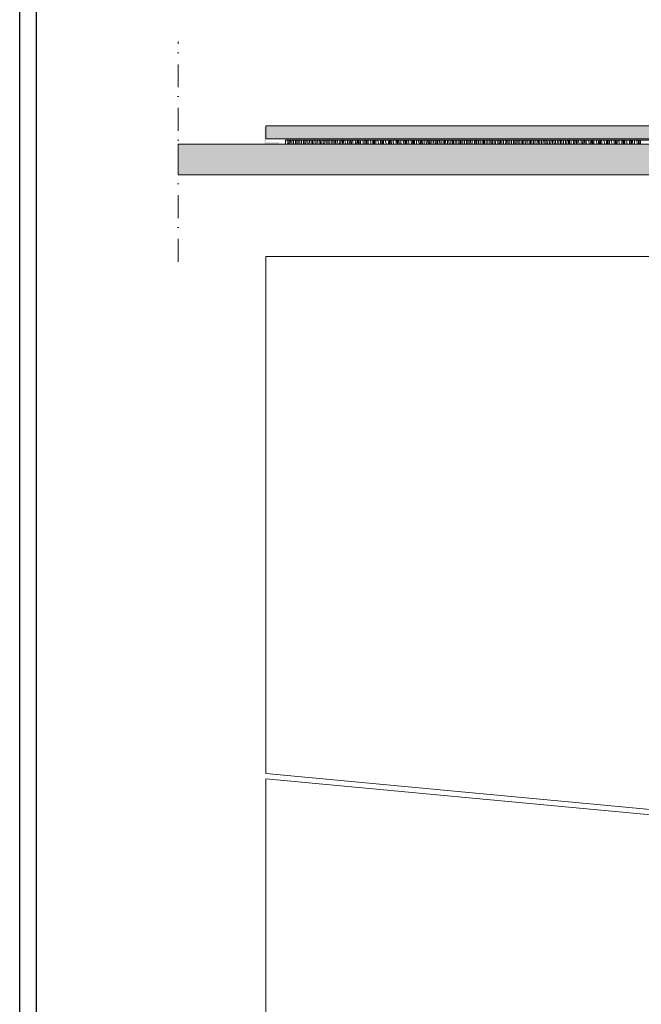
# Model space of a CAD drawing. Header units: millimetres. Extents: x -5600 to 56024, y 506 to 54141.
# Tile 6 of 48: x 689 to 10235, y 15632 to 30758. Entities that reach past the tile are written whole.
import ezdxf

# ---------------------------------------------------------------- set-up
doc = ezdxf.new("R2010")
doc.units = ezdxf.units.MM
doc.linetypes.add('Dot & Dashed', pattern=[670.277762, 352.777767, -176.388884, 0, -141.111112])
for name, color, linetype, lineweight in [('02', 251, 'Continuous', 15), ('2D Drafting - General2', 251, 'Continuous', 15), ('2D Drafting - General5', 161, 'Continuous', 25), ('2D Drafting - General81', 251, 'Continuous', 20)]:
    doc.layers.add(name, color=color, linetype=linetype, lineweight=lineweight)

# ---------------------------------------------------------------- blocks, each defined once
blk = doc.blocks.new('*X34')
at = {"layer": '2D Drafting - General81', "linetype": 'Continuous'}
for p, q in [((-90451, -105185), (-90449, -105138)), ((-90451, -105197), (-90451, -105185)), ((-90449, -105138), (-90449, -105137)), ((-90418, -105145), (-90417, -105137)), ((-90418, -105185), (-90418, -105145)), ((-90418, -105197), (-90418, -105185)), ((-90398, -105195), (-90397, -105157)), ((-90398, -105197), (-90398, -105195)), ((-90397, -105157), (-90397, -105137)), ((-90379, -105197), (-90378, -105179)), ((-90378, -105179), (-90377, -105146)), ((-90377, -105146), (-90376, -105137)), ((-90354, -105186), (-90353, -105172)), ((-90354, -105197), (-90354, -105186)), ((-90353, -105172), (-90352, -105157)), ((-90352, -105157), (-90351, -105143)), ((-90351, -105143), (-90350, -105137)), ((-90330, -105197), (-90329, -105159)), ((-90329, -105159), (-90327, -105137)), ((-90298, -105197), (-90297, -105167)), ((-90297, -105167), (-90297, -105137)), ((-90278, -105197), (-90277, -105178)), ((-90277, -105178), (-90276, -105140)), ((-90276, -105140), (-90276, -105137)), ((-90258, -105197), (-90257, -105167)), ((-90257, -105167), (-90255, -105137)), ((-90233, -105193), (-90232, -105178)), ((-90233, -105197), (-90233, -105193)), ((-90232, -105178), (-90231, -105164)), ((-90231, -105164), (-90230, -105149)), ((-90230, -105149), (-90229, -105137)), ((-90209, -105197), (-90208, -105180)), ((-90208, -105180), (-90206, -105137)), ((-90177, -105148), (-90177, -105137)), ((-90177, -105188), (-90177, -105148)), ((-90177, -105197), (-90177, -105188)), ((-90157, -105197), (-90156, -105161)), ((-90156, -105161), (-90155, -105137)), ((-90137, -105188), (-90135, -105155)), ((-90137, -105197), (-90137, -105188)), ((-90135, -105155), (-90133, -105137)), ((-90112, -105197), (-90111, -105185)), ((-90111, -105185), (-90110, -105171)), ((-90110, -105171), (-90108, -105156)), ((-90108, -105156), (-90107, -105142)), ((-90107, -105142), (-90107, -105137)), ((-90088, -105197), (-90085, -105153)), ((-90085, -105153), (-90084, -105137)), ((-90057, -105170), (-90057, -105137)), ((-90057, -105197), (-90057, -105170)), ((-90037, -105197), (-90036, -105182)), ((-90036, -105182), (-90035, -105144)), ((-90035, -105144), (-90035, -105137)), ((-90016, -105197), (-90015, -105177)), ((-90015, -105177), (-90012, -105144)), ((-90012, -105144), (-90011, -105137)), ((-89990, -105192), (-89988, -105177)), ((-89990, -105197), (-89990, -105192)), ((-89988, -105177), (-89987, -105163)), ((-89987, -105163), (-89985, -105148)), ((-89985, -105148), (-89983, -105137)), ((-89967, -105197), (-89965, -105175)), ((-89965, -105175), (-89962, -105137)), ((-89937, -105151), (-89936, -105137)), ((-89937, -105191), (-89937, -105151)), ((-89937, -105197), (-89937, -105191)), ((-89915, -105165), (-89917, -105137)), ((-89916, -105197), (-89915, -105165)), ((-89895, -105197), (-89892, -105165)), ((-89892, -105165), (-89891, -105154)), ((-89891, -105154), (-89890, -105144)), ((-89890, -105144), (-89890, -105137)), ((-89868, -105197), (-89867, -105184)), ((-89867, -105184), (-89865, -105170)), ((-89865, -105170), (-89861, -105148)), ((-89861, -105148), (-89860, -105137)), ((-89845, -105196), (-89841, -105148)), ((-89845, -105197), (-89845, -105196)), ((-89841, -105148), (-89840, -105137)), ((-89817, -105173), (-89816, -105152)), ((-89817, -105197), (-89817, -105173)), ((-89816, -105152), (-89816, -105137)), ((-89797, -105152), (-89798, -105137)), ((-89795, -105186), (-89797, -105152)), ((-89795, -105197), (-89795, -105186)), ((-89773, -105197), (-89772, -105186)), ((-89771, -105143), (-89772, -105137)), ((-89772, -105186), (-89771, -105175)), ((-89770, -105154), (-89771, -105143)), ((-89771, -105175), (-89770, -105165)), ((-89770, -105165), (-89770, -105154)), ((-89746, -105197), (-89745, -105191)), ((-89745, -105191), (-89741, -105169)), ((-89741, -105169), (-89739, -105147)), ((-89739, -105147), (-89738, -105137)), ((-89723, -105197), (-89721, -105169)), ((-89721, -105169), (-89717, -105137)), ((-89696, -105152), (-89696, -105137)), ((-89696, -105173), (-89696, -105152)), ((-89696, -105194), (-89696, -105173)), ((-89696, -105197), (-89696, -105194)), ((-89679, -105138), (-89679, -105137)), ((-89677, -105173), (-89679, -105138)), ((-89675, -105197), (-89677, -105173)), ((-89654, -105143), (-89655, -105137)), ((-89652, -105154), (-89654, -105143)), ((-89651, -105164), (-89652, -105154)), ((-89650, -105175), (-89651, -105164)), ((-89651, -105197), (-89650, -105186)), ((-89651, -105197), (-89651, -105197)), ((-89650, -105186), (-89650, -105175)), ((-89622, -105197), (-89621, -105190)), ((-89621, -105190), (-89619, -105168)), ((-89619, -105168), (-89618, -105146)), ((-89618, -105146), (-89618, -105137)), ((-89601, -105190), (-89595, -105143)), ((-89601, -105197), (-89601, -105190)), ((-89595, -105143), (-89595, -105137)), ((-89576, -105152), (-89575, -105137)), ((-89576, -105173), (-89576, -105152)), ((-89576, -105194), (-89576, -105173)), ((-89576, -105197), (-89576, -105194)), ((-89559, -105159), (-89561, -105137)), ((-89557, -105194), (-89559, -105159)), ((-89557, -105197), (-89557, -105194)), ((-89539, -105144), (-89540, -105137)), ((-89536, -105154), (-89539, -105144)), ((-89534, -105164), (-89536, -105154)), ((-89532, -105175), (-89534, -105164)), ((-89531, -105186), (-89532, -105175)), ((-89530, -105196), (-89531, -105186)), ((-89530, -105197), (-89530, -105196)), ((-89500, -105197), (-89499, -105189)), ((-89498, -105145), (-89499, -105137)), ((-89499, -105189), (-89498, -105167)), ((-89498, -105167), (-89498, -105145)), ((-89479, -105197), (-89475, -105164)), ((-89475, -105157), (-89474, -105150)), ((-89475, -105164), (-89475, -105157)), ((-89474, -105150), (-89473, -105144)), ((-89473, -105144), (-89473, -105137)), ((-89456, -105173), (-89455, -105152)), ((-89456, -105194), (-89456, -105173)), ((-89456, -105197), (-89456, -105194)), ((-89455, -105152), (-89455, -105137)), ((-89441, -105145), (-89442, -105137)), ((-89439, -105180), (-89441, -105145)), ((-89438, -105197), (-89439, -105180)), ((-89419, -105165), (-89422, -105137)), ((-89416, -105175), (-89419, -105165)), ((-89414, -105186), (-89416, -105175)), ((-89412, -105196), (-89414, -105186)), ((-89412, -105197), (-89412, -105196)), ((-89380, -105144), (-89381, -105137)), ((-89378, -105166), (-89380, -105144)), ((-89377, -105188), (-89378, -105166)), ((-89378, -105197), (-89377, -105188)), ((-89357, -105197), (-89355, -105185)), ((-89355, -105178), (-89354, -105172)), ((-89355, -105185), (-89355, -105178)), ((-89354, -105172), (-89353, -105165)), ((-89353, -105158), (-89352, -105151)), ((-89353, -105165), (-89353, -105158)), ((-89352, -105144), (-89352, -105137)), ((-89352, -105137), (-89352, -105137)), ((-89352, -105151), (-89352, -105144)), ((-89336, -105195), (-89335, -105174)), ((-89336, -105197), (-89336, -105195)), ((-89335, -105153), (-89335, -105137)), ((-89335, -105174), (-89335, -105153)), ((-89321, -105167), (-89323, -105137)), ((-89319, -105197), (-89321, -105167)), ((-89302, -105158), (-89304, -105137)), ((-89299, -105186), (-89302, -105158)), ((-89296, -105196), (-89299, -105186)), ((-89296, -105197), (-89296, -105196)), ((-89263, -105143), (-89264, -105137)), ((-89260, -105165), (-89263, -105143)), ((-89258, -105187), (-89260, -105165)), ((-89258, -105197), (-89258, -105187)), ((-89234, -105193), (-89233, -105186)), ((-89234, -105197), (-89234, -105193)), ((-89233, -105179), (-89232, -105172)), ((-89233, -105186), (-89233, -105179)), ((-89232, -105158), (-89231, -105152)), ((-89232, -105165), (-89232, -105158)), ((-89232, -105172), (-89232, -105165)), ((-89231, -105137), (-89231, -105152)), ((-89215, -105174), (-89214, -105153)), ((-89215, -105195), (-89215, -105174)), ((-89215, -105197), (-89215, -105195)), ((-89214, -105153), (-89214, -105137)), ((-89203, -105153), (-89204, -105137)), ((-89201, -105188), (-89203, -105153)), ((-89201, -105197), (-89201, -105188)), ((-89184, -105150), (-89185, -105137)), ((-89182, -105179), (-89184, -105150)), ((-89180, -105197), (-89182, -105179)), ((-89147, -105143), (-89149, -105137)), ((-89143, -105164), (-89147, -105143)), ((-89139, -105186), (-89143, -105164)), ((-89139, -105197), (-89139, -105186)), ((-89112, -105137), (-89111, -105149)), ((-89112, -105187), (-89111, -105180)), ((-89112, -105193), (-89112, -105187)), ((-89112, -105197), (-89112, -105193)), ((-89111, -105149), (-89111, -105173)), ((-89111, -105180), (-89111, -105173)), ((-89095, -105195), (-89094, -105174)), ((-89095, -105197), (-89095, -105195)), ((-89094, -105153), (-89094, -105137)), ((-89094, -105174), (-89094, -105153)), ((-89084, -105139), (-89084, -105137)), ((-89083, -105174), (-89084, -105139)), ((-89082, -105197), (-89083, -105174)), ((-89066, -105143), (-89067, -105137)), ((-89064, -105171), (-89066, -105143)), ((-89062, -105197), (-89064, -105171)), ((-89034, -105139), (-89035, -105137)), ((-89033, -105143), (-89034, -105139)), ((-89027, -105164), (-89033, -105143)), ((-89023, -105186), (-89027, -105164)), ((-89021, -105197), (-89023, -105186)), ((-88993, -105137), (-88992, -105147)), ((-88992, -105147), (-88991, -105170)), ((-88991, -105170), (-88991, -105194)), ((-88991, -105197), (-88991, -105194)), ((-88973, -105143), (-88974, -105137)), ((-88974, -105137), (-88974, -105137)), ((-88974, -105174), (-88973, -105154)), ((-88974, -105195), (-88974, -105174)), ((-88974, -105197), (-88974, -105195)), ((-88973, -105148), (-88973, -105143)), ((-88973, -105154), (-88973, -105148)), ((-88964, -105160), (-88965, -105137)), ((-88963, -105195), (-88964, -105160)), ((-88963, -105197), (-88963, -105195)), ((-88946, -105164), (-88948, -105137)), ((-88944, -105193), (-88946, -105164)), ((-88944, -105197), (-88944, -105193)), ((-88918, -105141), (-88918, -105137)), ((-88918, -105144), (-88918, -105141)), ((-88917, -105148), (-88918, -105144)), ((-88916, -105152), (-88917, -105148)), ((-88915, -105156), (-88916, -105152)), ((-88914, -105160), (-88915, -105156)), ((-88913, -105164), (-88914, -105160)), ((-88907, -105185), (-88913, -105164)), ((-88905, -105197), (-88907, -105185)), ((-88875, -105137), (-88874, -105145)), ((-88874, -105145), (-88872, -105168)), ((-88872, -105168), (-88871, -105192)), ((-88871, -105192), (-88871, -105197)), ((-88855, -105143), (-88856, -105137)), ((-88856, -105137), (-88856, -105137)), ((-88854, -105148), (-88855, -105143)), ((-88854, -105153), (-88854, -105148)), ((-88854, -105159), (-88854, -105153)), ((-88853, -105164), (-88854, -105159)), ((-88854, -105196), (-88853, -105175)), ((-88854, -105197), (-88854, -105196)), ((-88853, -105169), (-88853, -105164)), ((-88853, -105175), (-88853, -105169)), ((-88845, -105147), (-88846, -105137)), ((-88844, -105181), (-88845, -105147)), ((-88843, -105197), (-88844, -105181)), ((-88828, -105157), (-88829, -105137)), ((-88826, -105185), (-88828, -105157)), ((-88825, -105197), (-88826, -105185)), ((-88799, -105141), (-88800, -105137)), ((-88798, -105154), (-88799, -105141)), ((-88798, -105158), (-88798, -105154)), ((-88798, -105162), (-88798, -105158)), ((-88797, -105166), (-88798, -105162)), ((-88797, -105170), (-88797, -105166)), ((-88796, -105173), (-88797, -105170)), ((-88795, -105177), (-88796, -105173)), ((-88794, -105181), (-88795, -105177)), ((-88793, -105185), (-88794, -105181)), ((-88790, -105197), (-88793, -105185)), ((-88759, -105137), (-88758, -105143)), ((-88758, -105143), (-88754, -105166)), ((-88754, -105166), (-88752, -105189)), ((-88752, -105189), (-88752, -105197)), ((-88738, -105137), (-88738, -105141)), ((-88738, -105141), (-88736, -105153)), ((-88736, -105158), (-88736, -105153)), ((-88735, -105164), (-88736, -105158)), ((-88734, -105169), (-88735, -105164)), ((-88734, -105174), (-88734, -105169)), ((-88734, -105180), (-88734, -105174)), ((-88733, -105185), (-88734, -105180)), ((-88733, -105191), (-88733, -105185)), ((-88733, -105196), (-88733, -105191)), ((-88733, -105197), (-88733, -105196)), ((-88725, -105168), (-88726, -105137)), ((-88724, -105197), (-88725, -105168)), ((-88709, -105149), (-88710, -105137)), ((-88708, -105178), (-88709, -105149)), ((-88707, -105197), (-88708, -105178)), ((-88680, -105148), (-88681, -105137)), ((-88679, -105162), (-88680, -105148)), ((-88678, -105175), (-88679, -105162)), ((-88678, -105179), (-88678, -105175)), ((-88678, -105183), (-88678, -105179)), ((-88677, -105187), (-88678, -105183)), ((-88677, -105191), (-88677, -105187)), ((-88676, -105195), (-88677, -105191)), ((-88676, -105197), (-88676, -105195)), ((-88642, -105137), (-88642, -105141)), ((-88642, -105141), (-88637, -105164)), ((-88637, -105164), (-88634, -105187)), ((-88634, -105187), (-88633, -105197)), ((-88621, -105137), (-88621, -105138)), ((-88621, -105138), (-88619, -105150)), ((-88619, -105150), (-88618, -105162)), ((-88618, -105162), (-88616, -105174)), ((-88615, -105180), (-88616, -105174)), ((-88615, -105185), (-88615, -105180)), ((-88614, -105190), (-88615, -105185)), ((-88614, -105196), (-88614, -105190)), ((-88614, -105197), (-88614, -105196)), ((-88606, -105154), (-88606, -105137)), ((-88605, -105189), (-88606, -105154)), ((-88605, -105197), (-88605, -105189)), ((-88590, -105142), (-88590, -105137)), ((-88589, -105171), (-88590, -105142)), ((-88588, -105197), (-88589, -105171)), ((-88561, -105143), (-88562, -105137)), ((-88561, -105156), (-88561, -105143)), ((-88560, -105170), (-88561, -105156)), ((-88559, -105183), (-88560, -105170)), ((-88558, -105196), (-88559, -105183)), ((-88558, -105197), (-88558, -105196)), ((-88527, -105137), (-88527, -105139)), ((-88527, -105139), (-88522, -105162)), ((-88522, -105162), (-88517, -105185)), ((-88517, -105185), (-88516, -105197)), ((-88504, -105137), (-88503, -105147)), ((-88503, -105147), (-88501, -105159)), ((-88501, -105159), (-88499, -105171)), ((-88499, -105171), (-88498, -105183)), ((-88498, -105183), (-88496, -105195)), ((-88496, -105197), (-88496, -105195)), ((-88487, -105140), (-88487, -105137)), ((-88486, -105175), (-88487, -105140)), ((-88485, -105197), (-88486, -105175)), ((-88470, -105163), (-88471, -105137)), ((-88469, -105192), (-88470, -105163)), ((-88469, -105197), (-88469, -105192)), ((-88442, -105138), (-88442, -105137)), ((-88442, -105151), (-88442, -105138)), ((-88441, -105164), (-88442, -105151)), ((-88441, -105177), (-88441, -105164)), ((-88440, -105191), (-88441, -105177)), ((-88440, -105197), (-88440, -105191)), ((-88413, -105137), (-88413, -105137)), ((-88413, -105137), (-88407, -105160)), ((-88407, -105160), (-88401, -105183)), ((-88401, -105183), (-88399, -105197)), ((-88389, -105137), (-88387, -105144)), ((-88387, -105144), (-88385, -105156)), ((-88385, -105156), (-88383, -105168)), ((-88383, -105168), (-88381, -105180)), ((-88381, -105180), (-88379, -105192)), ((-88379, -105192), (-88378, -105197)), ((-88368, -105138), (-88368, -105137)), ((-88367, -105143), (-88368, -105138)), ((-88367, -105147), (-88367, -105143)), ((-88367, -105152), (-88367, -105147)), ((-88367, -105157), (-88367, -105152)), ((-88366, -105161), (-88367, -105157)), ((-88366, -105196), (-88366, -105161)), ((-88366, -105197), (-88366, -105196)), ((-88351, -105156), (-88351, -105137)), ((-88350, -105184), (-88351, -105156)), ((-88349, -105197), (-88350, -105184)), ((-88323, -105145), (-88323, -105137)), ((-88322, -105159), (-88323, -105145)), ((-88322, -105172), (-88322, -105159)), ((-88321, -105185), (-88322, -105172)), ((-88321, -105197), (-88321, -105185)), ((-88300, -105137), (-88293, -105158)), ((-88293, -105158), (-88287, -105181)), ((-88287, -105181), (-88283, -105197)), ((-88272, -105141), (-88272, -105137)), ((-88272, -105141), (-88270, -105153)), ((-88270, -105153), (-88267, -105165)), ((-88267, -105165), (-88265, -105177)), ((-88265, -105177), (-88263, -105189)), ((-88263, -105189), (-88261, -105197)), ((-88248, -105145), (-88248, -105137)), ((-88248, -105150), (-88248, -105145)), ((-88248, -105155), (-88248, -105150)), ((-88248, -105159), (-88248, -105155)), ((-88247, -105164), (-88248, -105159)), ((-88247, -105169), (-88247, -105164)), ((-88247, -105173), (-88247, -105169)), ((-88247, -105178), (-88247, -105173)), ((-88246, -105183), (-88247, -105178)), ((-88246, -105197), (-88246, -105183)), ((-88231, -105143), (-88231, -105137)), ((-88231, -105137), (-88231, -105137)), ((-88231, -105148), (-88231, -105143)), ((-88231, -105177), (-88231, -105148)), ((-88230, -105197), (-88231, -105177)), ((-88203, -105153), (-88204, -105137)), ((-88203, -105167), (-88203, -105153)), ((-88202, -105180), (-88203, -105167)), ((-88202, -105193), (-88202, -105180)), ((-88202, -105197), (-88202, -105193)), ((-88180, -105157), (-88181, -105137)), ((-88180, -105157), (-88173, -105180)), ((-88173, -105180), (-88168, -105197)), ((-88152, -105162), (-88152, -105137)), ((-88152, -105162), (-88150, -105174)), ((-88150, -105174), (-88147, -105186)), ((-88147, -105186), (-88145, -105197)), ((-88128, -105166), (-88129, -105137)), ((-88128, -105171), (-88128, -105166)), ((-88128, -105176), (-88128, -105171)), ((-88127, -105180), (-88128, -105176)), ((-88127, -105185), (-88127, -105180)), ((-88127, -105190), (-88127, -105185)), ((-88127, -105194), (-88127, -105190)), ((-88127, -105197), (-88127, -105194)), ((-88112, -105142), (-88112, -105137)), ((-88112, -105147), (-88112, -105142)), ((-88112, -105153), (-88112, -105147)), ((-88111, -105158), (-88112, -105153)), ((-88111, -105164), (-88111, -105158)), ((-88111, -105169), (-88111, -105164)), ((-88110, -105197), (-88111, -105169)), ((-88085, -105150), (-88085, -105137)), ((-88083, -105174), (-88085, -105150)), ((-88083, -105188), (-88083, -105174)), ((-88082, -105197), (-88083, -105188)), ((-88060, -105178), (-88062, -105137)), ((-88060, -105178), (-88054, -105197)), ((-88032, -105144), (-88032, -105137)), ((-88032, -105183), (-88032, -105144)), ((-88032, -105183), (-88029, -105195)), ((-88029, -105195), (-88029, -105197)), ((-88009, -105149), (-88010, -105137)), ((-88008, -105188), (-88009, -105149)), ((-88008, -105192), (-88008, -105188)), ((-88008, -105197), (-88008, -105192)), ((-87992, -105146), (-87993, -105137)), ((-87992, -105152), (-87992, -105146)), ((-87992, -105157), (-87992, -105152)), ((-87992, -105163), (-87992, -105157)), ((-87992, -105168), (-87992, -105163)), ((-87991, -105174), (-87992, -105168)), ((-87991, -105180), (-87991, -105174)), ((-87991, -105185), (-87991, -105180)), ((-87991, -105191), (-87991, -105185)), ((-87991, -105197), (-87991, -105191)), ((-87966, -105147), (-87966, -105137)), ((-87965, -105172), (-87966, -105147)), ((-87963, -105196), (-87965, -105172)), ((-87963, -105197), (-87963, -105196)), ((-87942, -105152), (-87943, -105137)), ((-87940, -105197), (-87942, -105152)), ((-87912, -105165), (-87912, -105137)), ((-87912, -105197), (-87912, -105165)), ((-87889, -105171), (-87890, -105137)), ((-87888, -105197), (-87889, -105171)), ((-87872, -105167), (-87873, -105137)), ((-87872, -105173), (-87872, -105167)), ((-87872, -105179), (-87872, -105173)), ((-87872, -105184), (-87872, -105179)), ((-87872, -105190), (-87872, -105184)), ((-87871, -105195), (-87872, -105190)), ((-87871, -105197), (-87871, -105195)), ((-87847, -105144), (-87847, -105137)), ((-87846, -105169), (-87847, -105144)), ((-87844, -105193), (-87846, -105169)), ((-87844, -105197), (-87844, -105193)), ((-87822, -105173), (-87823, -105137)), ((-87821, -105197), (-87822, -105173)), ((-87792, -105186), (-87791, -105147)), ((-87792, -105197), (-87792, -105186)), ((-87791, -105147), (-87791, -105137)), ((-87770, -105154), (-87770, -105137)), ((-87769, -105192), (-87770, -105154)), ((-87769, -105197), (-87769, -105192)), ((-87753, -105156), (-87753, -105137)), ((-87752, -105189), (-87753, -105156)), ((-87752, -105194), (-87752, -105189)), ((-87752, -105197), (-87752, -105194)), ((-87728, -105141), (-87728, -105137)), ((-87727, -105166), (-87728, -105141)), ((-87726, -105190), (-87727, -105166)), ((-87725, -105197), (-87726, -105190)), ((-87704, -105146), (-87704, -105137)), ((-87702, -105194), (-87704, -105146)), ((-87702, -105197), (-87702, -105194)), ((-87672, -105197), (-87671, -105168)), ((-87671, -105168), (-87671, -105137)), ((-87650, -105175), (-87651, -105137)), ((-87650, -105197), (-87650, -105175)), ((-87633, -105144), (-87633, -105137)), ((-87633, -105177), (-87633, -105144)), ((-87632, -105197), (-87633, -105177)), ((-87608, -105139), (-87608, -105137)), ((-87608, -105163), (-87608, -105139)), ((-87607, -105187), (-87608, -105163)), ((-87606, -105197), (-87607, -105187)), ((-87584, -105168), (-87584, -105137)), ((-87583, -105197), (-87584, -105168)), ((-87551, -105150), (-87551, -105137)), ((-87551, -105189), (-87551, -105150)), ((-87551, -105197), (-87551, -105189)), ((-87531, -105158), (-87531, -105137)), ((-87530, -105196), (-87531, -105158)), ((-87530, -105197), (-87530, -105196)), ((-87513, -105165), (-87513, -105137)), ((-87513, -105197), (-87513, -105165)), ((-87488, -105160), (-87488, -105137)), ((-87488, -105184), (-87488, -105160)), ((-87487, -105197), (-87488, -105184)), ((-87464, -105141), (-87464, -105137)), ((-87464, -105189), (-87464, -105141)), ((-87463, -105197), (-87464, -105189)), ((-87431, -105171), (-87431, -105137)), ((-87431, -105197), (-87431, -105171)), ((-87411, -105141), (-87411, -105137)), ((-87411, -105179), (-87411, -105141)), ((-87410, -105197), (-87411, -105179)), ((-87393, -105153), (-87392, -105137)), ((-87393, -105186), (-87393, -105153)), ((-87393, -105197), (-87393, -105186)), ((-87368, -105157), (-87367, -105137)), ((-87368, -105181), (-87368, -105157)), ((-87368, -105197), (-87368, -105181)), ((-87344, -105162), (-87343, -105137)), ((-87344, -105197), (-87344, -105162)), ((-87311, -105153), (-87311, -105137)), ((-87311, -105192), (-87311, -105153)), ((-87311, -105197), (-87311, -105192)), ((-87291, -105162), (-87291, -105137)), ((-87291, -105197), (-87291, -105162)), ((-87273, -105174), (-87272, -105141)), ((-87273, -105197), (-87273, -105174)), ((-87272, -105141), (-87272, -105137)), ((-87248, -105178), (-87247, -105154)), ((-87248, -105197), (-87248, -105178)), ((-87247, -105154), (-87247, -105137)), ((-87224, -105183), (-87223, -105137)), ((-87224, -105197), (-87224, -105183)), ((-87191, -105174), (-87190, -105137)), ((-87191, -105197), (-87191, -105174)), ((-87171, -105183), (-87170, -105145)), ((-87171, -105197), (-87171, -105183)), ((-87170, -105145), (-87170, -105137)), ((-87153, -105195), (-87152, -105162)), ((-87153, -105197), (-87153, -105195)), ((-87152, -105162), (-87151, -105137)), ((-87128, -105197), (-87127, -105175)), ((-87127, -105151), (-87126, -105137)), ((-87127, -105175), (-87127, -105151)), ((-87104, -105197), (-87103, -105157)), ((-87103, -105157), (-87102, -105137)), ((-87071, -105195), (-87070, -105156)), ((-87071, -105197), (-87071, -105195)), ((-87070, -105156), (-87070, -105137)), ((-87051, -105197), (-87050, -105166)), ((-87050, -105166), (-87050, -105137)), ((-87032, -105183), (-87031, -105150)), ((-87032, -105197), (-87032, -105183)), ((-87031, -105150), (-87030, -105137)), ((-87007, -105196), (-87006, -105172)), ((-87007, -105197), (-87007, -105196)), ((-87006, -105157), (-87005, -105143)), ((-87006, -105172), (-87006, -105157)), ((-87005, -105143), (-87005, -105137)), ((-86983, -105178), (-86981, -105137)), ((-86983, -105197), (-86983, -105178)), ((-86950, -105138), (-86950, -105137)), ((-86950, -105177), (-86950, -105138)), ((-86950, -105197), (-86950, -105177)), ((-86930, -105149), (-86929, -105137)), ((-86930, -105187), (-86930, -105149)), ((-86930, -105197), (-86930, -105187)), ((-86912, -105197), (-86911, -105172)), ((-86911, -105172), (-86909, -105139)), ((-86909, -105139), (-86909, -105137)), ((-86887, -105197), (-86886, -105193)), ((-86886, -105179), (-86885, -105164)), ((-86886, -105193), (-86886, -105179)), ((-86885, -105164), (-86884, -105150)), ((-86884, -105150), (-86883, -105137)), ((-86863, -105197), (-86861, -105151)), ((-86861, -105151), (-86860, -105137)), ((-86830, -105159), (-86830, -105137)), ((-86830, -105197), (-86830, -105159)), ((-86810, -105170), (-86809, -105137)), ((-86810, -105197), (-86810, -105170)), ((-86791, -105193), (-86789, -105160)), ((-86791, -105197), (-86791, -105193)), ((-86789, -105160), (-86788, -105137)), ((-86766, -105197), (-86765, -105185)), ((-86765, -105185), (-86764, -105171)), ((-86764, -105171), (-86763, -105156)), ((-86763, -105156), (-86762, -105142)), ((-86762, -105142), (-86762, -105137)), ((-86742, -105197), (-86741, -105172)), ((-86741, -105172), (-86738, -105137)), ((-86710, -105180), (-86709, -105141)), ((-86710, -105197), (-86710, -105180)), ((-86709, -105141), (-86709, -105137)), ((-86690, -105197), (-86689, -105192)), ((-86689, -105192), (-86688, -105153)), ((-86688, -105153), (-86688, -105137)), ((-86670, -105197), (-86669, -105181)), ((-86669, -105181), (-86667, -105148)), ((-86667, -105148), (-86666, -105137)), ((-86644, -105192), (-86643, -105178)), ((-86644, -105197), (-86644, -105192)), ((-86643, -105178), (-86642, -105163)), ((-86642, -105163), (-86641, -105149)), ((-86641, -105149), (-86640, -105137)), ((-86621, -105194), (-86618, -105146)), ((-86621, -105197), (-86621, -105194)), ((-86618, -105146), (-86617, -105137)), ((-86590, -105197), (-86589, -105162)), ((-86589, -105162), (-86589, -105137)), ((-86569, -105197), (-86568, -105175)), ((-86568, -105175), (-86567, -105137)), ((-86549, -105197), (-86547, -105169)), ((-86547, -105169), (-86545, -105137)), ((-86523, -105197), (-86522, -105184)), ((-86522, -105184), (-86521, -105170)), ((-86521, -105170), (-86519, -105155)), ((-86519, -105155), (-86518, -105141)), ((-86518, -105141), (-86517, -105137)), ((-86499, -105197), (-86497, -105167)), ((-86497, -105167), (-86495, -105137)), ((-86469, -105144), (-86469, -105137)), ((-86469, -105183), (-86469, -105144)), ((-86469, -105197), (-86469, -105183)), ((-86447, -105158), (-86448, -105137)), ((-86448, -105196), (-86447, -105158)), ((-86448, -105197), (-86448, -105196)), ((-86427, -105190), (-86424, -105157)), ((-86427, -105197), (-86427, -105190)), ((-86424, -105157), (-86423, -105147)), ((-86423, -105147), (-86423, -105137)), ((-86401, -105191), (-86399, -105176)), ((-86401, -105197), (-86401, -105191)), ((-86399, -105176), (-86398, -105162)), ((-86398, -105162), (-86394, -105140)), ((-86394, -105140), (-86393, -105137)), ((-86378, -105197), (-86377, -105188)), ((-86377, -105188), (-86373, -105141)), ((-86373, -105141), (-86373, -105137)), ((-86349, -105144), (-86348, -105137)), ((-86349, -105165), (-86349, -105144)), ((-86349, -105197), (-86349, -105165)), ((-86329, -105144), (-86330, -105137)), ((-86327, -105179), (-86329, -105144)), ((-86327, -105197), (-86327, -105179)), ((-86306, -105197), (-86304, -105179)), ((-86304, -105179), (-86303, -105168)), ((-86303, -105146), (-86303, -105137)), ((-86303, -105157), (-86303, -105146)), ((-86303, -105168), (-86303, -105157)), ((-86279, -105197), (-86278, -105183)), ((-86278, -105183), (-86274, -105161)), ((-86274, -105161), (-86271, -105139)), ((-86271, -105139), (-86271, -105137)), ((-86256, -105197), (-86253, -105162)), ((-86253, -105162), (-86250, -105137)), ((-86229, -105186), (-86228, -105165)), ((-86229, -105197), (-86229, -105186)), ((-86228, -105144), (-86228, -105137)), ((-86228, -105165), (-86228, -105144)), ((-86209, -105165), (-86211, -105137)), ((-86207, -105197), (-86209, -105165)), ((-86184, -105146), (-86186, -105137)), ((-86183, -105157), (-86184, -105146)), ((-86184, -105197), (-86183, -105189)), ((-86183, -105168), (-86183, -105157)), ((-86182, -105178), (-86183, -105168)), ((-86183, -105189), (-86182, -105178)), ((-86156, -105197), (-86154, -105183)), ((-86154, -105183), (-86151, -105161)), ((-86151, -105161), (-86150, -105138)), ((-86150, -105138), (-86150, -105137)), ((-86134, -105197), (-86133, -105183)), ((-86133, -105183), (-86128, -105137)), ((-86109, -105197), (-86108, -105186)), ((-86108, -105145), (-86108, -105137)), ((-86108, -105166), (-86108, -105145)), ((-86108, -105186), (-86108, -105166)), ((-86092, -105152), (-86092, -105137)), ((-86089, -105186), (-86092, -105152)), ((-86088, -105197), (-86089, -105186)), ((-86069, -105146), (-86071, -105137)), ((-86066, -105157), (-86069, -105146)), ((-86064, -105167), (-86066, -105157)), ((-86063, -105178), (-86064, -105167)), ((-86062, -105189), (-86063, -105178)), ((-86062, -105197), (-86062, -105189)), ((-86033, -105197), (-86031, -105182)), ((-86031, -105182), (-86030, -105160)), ((-86030, -105160), (-86030, -105137)), ((-86030, -105137), (-86030, -105137)), ((-86012, -105197), (-86008, -105157)), ((-86008, -105157), (-86007, -105150)), ((-86007, -105150), (-86006, -105143)), ((-86006, -105143), (-86006, -105137)), ((-85988, -105145), (-85987, -105137)), ((-85988, -105166), (-85988, -105145)), ((-85988, -105187), (-85988, -105166)), ((-85988, -105197), (-85988, -105187)), ((-85974, -105138), (-85974, -105137)), ((-85972, -105173), (-85974, -105138)), ((-85970, -105197), (-85972, -105173)), ((-85952, -105157), (-85954, -105137)), ((-85949, -105168), (-85952, -105157)), ((-85946, -105178), (-85949, -105168)), ((-85944, -105189), (-85946, -105178)), ((-85943, -105197), (-85944, -105189)), ((-85910, -105159), (-85912, -105137)), ((-85911, -105197), (-85910, -105181)), ((-85910, -105181), (-85910, -105159)), ((-85890, -105197), (-85888, -105178)), ((-85888, -105178), (-85887, -105171)), ((-85887, -105171), (-85886, -105164)), ((-85886, -105164), (-85885, -105157)), ((-85885, -105150), (-85884, -105143)), ((-85885, -105157), (-85885, -105150)), ((-85884, -105143), (-85884, -105137)), ((-85868, -105187), (-85867, -105166)), ((-85868, -105197), (-85868, -105187)), ((-85867, -105145), (-85867, -105137)), ((-85867, -105166), (-85867, -105145)), ((-85853, -105159), (-85855, -105137)), ((-85851, -105194), (-85853, -105159)), ((-85851, -105197), (-85851, -105194)), ((-85834, -105150), (-85835, -105137)), ((-85832, -105178), (-85834, -105150)), ((-85829, -105189), (-85832, -105178)), ((-85827, -105197), (-85829, -105189)), ((-85792, -105158), (-85795, -105137)), ((-85790, -105180), (-85792, -105158)), ((-85790, -105197), (-85790, -105180)), ((-85767, -105192), (-85766, -105185)), ((-85767, -105197), (-85767, -105192)), ((-85766, -105185), (-85765, -105178)), ((-85765, -105172), (-85764, -105165)), ((-85765, -105178), (-85765, -105172)), ((-85764, -105137), (-85764, -105144)), ((-85764, -105151), (-85764, -105144)), ((-85764, -105158), (-85764, -105151)), ((-85764, -105165), (-85764, -105158)), ((-85748, -105197), (-85747, -105187)), ((-85747, -105145), (-85747, -105137)), ((-85747, -105166), (-85747, -105145)), ((-85747, -105187), (-85747, -105166)), ((-85735, -105145), (-85735, -105137)), ((-85733, -105180), (-85735, -105145)), ((-85732, -105197), (-85733, -105180)), ((-85717, -105143), (-85717, -105137)), ((-85714, -105171), (-85717, -105143)), ((-85712, -105197), (-85714, -105171)), ((-85675, -105157), (-85679, -105137)), ((-85672, -105179), (-85675, -105157)), ((-85670, -105197), (-85672, -105179)), ((-85645, -105193), (-85644, -105186)), ((-85645, -105197), (-85645, -105193)), ((-85644, -105137), (-85644, -105142)), ((-85644, -105142), (-85644, -105165)), ((-85644, -105172), (-85644, -105165)), ((-85644, -105179), (-85644, -105172)), ((-85644, -105186), (-85644, -105179)), ((-85627, -105167), (-85626, -105146)), ((-85627, -105188), (-85627, -105167)), ((-85627, -105197), (-85627, -105188)), ((-85626, -105146), (-85626, -105137)), ((-85615, -105166), (-85616, -105137)), ((-85614, -105197), (-85615, -105166)), ((-85596, -105164), (-85598, -105137)), ((-85594, -105192), (-85596, -105164)), ((-85594, -105197), (-85594, -105192)), ((-85560, -105156), (-85565, -105137)), ((-85555, -105178), (-85560, -105156)), ((-85552, -105197), (-85555, -105178)), ((-85525, -105137), (-85525, -105139)), ((-85525, -105139), (-85523, -105163)), ((-85524, -105193), (-85523, -105186)), ((-85524, -105197), (-85524, -105193)), ((-85523, -105163), (-85523, -105186)), ((-85507, -105188), (-85506, -105167)), ((-85507, -105197), (-85507, -105188)), ((-85506, -105141), (-85506, -105137)), ((-85506, -105146), (-85506, -105141)), ((-85506, -105167), (-85506, -105146)), ((-85496, -105153), (-85497, -105137)), ((-85495, -105188), (-85496, -105153)), ((-85495, -105197), (-85495, -105188)), ((-85478, -105157), (-85480, -105137)), ((-85476, -105185), (-85478, -105157)), ((-85475, -105197), (-85476, -105185)), ((-85449, -105141), (-85450, -105137)), ((-85450, -105137), (-85450, -105137)), ((-85448, -105145), (-85449, -105141)), ((-85448, -105149), (-85448, -105145)), ((-85447, -105152), (-85448, -105149)), ((-85445, -105156), (-85447, -105152)), ((-85439, -105178), (-85445, -105156)), ((-85435, -105197), (-85439, -105178)), ((-85407, -105137), (-85407, -105137)), ((-85407, -105137), (-85405, -105161)), ((-85405, -105161), (-85403, -105184)), ((-85403, -105184), (-85403, -105197)), ((-85387, -105140), (-85387, -105137)), ((-85386, -105146), (-85387, -105140)), ((-85386, -105151), (-85386, -105146)), ((-85386, -105156), (-85386, -105151)), ((-85386, -105162), (-85386, -105156)), ((-85386, -105167), (-85386, -105162)), ((-85386, -105188), (-85386, -105167)), ((-85386, -105197), (-85386, -105188)), ((-85378, -105139), (-85378, -105137)), ((-85376, -105174), (-85378, -105139)), ((-85375, -105197), (-85376, -105174)), ((-85360, -105149), (-85361, -105137)), ((-85358, -105178), (-85360, -105149)), ((-85357, -105197), (-85358, -105178)), ((-85331, -105146), (-85331, -105137)), ((-85330, -105150), (-85331, -105146)), ((-85330, -105154), (-85330, -105150)), ((-85330, -105158), (-85330, -105154)), ((-85329, -105162), (-85330, -105158)), ((-85328, -105166), (-85329, -105162)), ((-85328, -105170), (-85328, -105166)), ((-85327, -105174), (-85328, -105170)), ((-85325, -105177), (-85327, -105174)), ((-85320, -105197), (-85325, -105177)), ((-85289, -105137), (-85287, -105158)), ((-85287, -105158), (-85284, -105182)), ((-85284, -105182), (-85284, -105197)), ((-85270, -105137), (-85269, -105146)), ((-85268, -105151), (-85269, -105146)), ((-85267, -105156), (-85268, -105151)), ((-85267, -105162), (-85267, -105156)), ((-85266, -105167), (-85267, -105162)), ((-85266, -105172), (-85266, -105167)), ((-85266, -105178), (-85266, -105172)), ((-85265, -105183), (-85266, -105178)), ((-85266, -105188), (-85265, -105183)), ((-85266, -105197), (-85266, -105188)), ((-85257, -105160), (-85258, -105137)), ((-85256, -105195), (-85257, -105160)), ((-85256, -105197), (-85256, -105195)), ((-85241, -105142), (-85242, -105137)), ((-85240, -105170), (-85241, -105142)), ((-85238, -105197), (-85240, -105170)), ((-85212, -105141), (-85213, -105137)), ((-85212, -105154), (-85212, -105141)), ((-85211, -105167), (-85212, -105154)), ((-85210, -105171), (-85211, -105167)), ((-85210, -105175), (-85210, -105171)), ((-85210, -105179), (-85210, -105175)), ((-85209, -105183), (-85210, -105179)), ((-85208, -105187), (-85209, -105183)), ((-85207, -105191), (-85208, -105187)), ((-85206, -105195), (-85207, -105191)), ((-85206, -105197), (-85206, -105195)), ((-85173, -105137), (-85170, -105156)), ((-85170, -105156), (-85167, -105179)), ((-85167, -105179), (-85165, -105197)), ((-85152, -105137), (-85151, -105142)), ((-85151, -105142), (-85150, -105154)), ((-85150, -105154), (-85149, -105167)), ((-85148, -105172), (-85149, -105167)), ((-85147, -105177), (-85148, -105172)), ((-85146, -105183), (-85147, -105177)), ((-85146, -105188), (-85146, -105183)), ((-85146, -105193), (-85146, -105188)), ((-85146, -105197), (-85146, -105193)), ((-85138, -105147), (-85138, -105137)), ((-85137, -105181), (-85138, -105147)), ((-85137, -105197), (-85137, -105181)), ((-85121, -105163), (-85122, -105137)), ((-85120, -105192), (-85121, -105163)), ((-85120, -105197), (-85120, -105192)), ((-85093, -105149), (-85094, -105137)), ((-85092, -105162), (-85093, -105149)), ((-85091, -105175), (-85092, -105162)), ((-85091, -105189), (-85091, -105175)), ((-85090, -105193), (-85091, -105189)), ((-85090, -105197), (-85090, -105193)), ((-85090, -105197), (-85090, -105197)), ((-85058, -105137), (-85054, -105154)), ((-85054, -105154), (-85050, -105177)), ((-85050, -105177), (-85047, -105197)), ((-85035, -105137), (-85035, -105139)), ((-85035, -105139), (-85033, -105151)), ((-85033, -105151), (-85031, -105163)), ((-85031, -105163), (-85030, -105176)), ((-85030, -105176), (-85028, -105188)), ((-85028, -105193), (-85028, -105188)), ((-85027, -105197), (-85028, -105193)), ((-85018, -105168), (-85019, -105137)), ((-85017, -105197), (-85018, -105168)), ((-85002, -105156), (-85003, -105137)), ((-85001, -105184), (-85002, -105156)), ((-85001, -105197), (-85001, -105184))]:
    blk.add_line(p, q, dxfattribs=at)
blk = doc.blocks.new('Wype_nienie_45')
at = {"layer": '2D Drafting - General2', "linetype": 'Continuous'}
for p, q in [((-81566, -105137), (-90452, -105137)), ((-90452, -105137), (-90452, -105197)), ((-90452, -105197), (-81566, -105197))]:
    blk.add_line(p, q, dxfattribs=at)
at = {"layer": '2D Drafting - General81', "linetype": 'Continuous'}
blk.add_blockref('*X34', (0, 0), dxfattribs=at)

msp = doc.modelspace()

# ---------------------------------------------------------------- hatches: boundary and pattern name
at = {"layer": '02', "linetype": 'Continuous'}
msp.add_hatch(color=256, dxfattribs=at).paths.add_polyline_path([(4670.13, 28875.27), (4470.13, 28875.27), (4470.13, 29105.27), (4450.13, 29105.27), (4450.13, 28855.27), (4670.13, 28855.27)], flags=0)
at = {"layer": '2D Drafting - General81', "linetype": 'Continuous'}
h = msp.add_hatch(dxfattribs=at)
h.set_pattern_fill('BETON', color=256, style=0, pattern_type=2)
h.set_pattern_definition([(45, (95222.02, 134042.17), (-70.71068, 70.71068), [75, -25]), (45, (95222.02, 134112.89), (-70.71068, 70.71068), [75, -25])])
h.paths.add_polyline_path([(13955.78, 29125.27), (4470.13, 29125.27), (4470.13, 29075.27), (4470.13, 28925.27), (13955.78, 28925.27)])
for points in [[(13655.78, 28925.27), (4770.13, 28925.27), (4770.13, 28905.27), (13655.78, 28905.27)], [(4670.13, 28855.27), (4450.49, 28855.27), (4450.49, 28845.27), (4670.13, 28845.27)]]:
    msp.add_hatch(color=256, dxfattribs=at).paths.add_polyline_path(points, flags=0)
h = msp.add_hatch(dxfattribs=at)
h.set_pattern_fill('SOLID___DASHED', color=256, style=0, pattern_type=2)
h.set_pattern_definition([(45, (95222.02, 134042.17), (-70.71068, 70.71068), []), (45, (95186.66, 134077.53), (-70.71068, 70.71068), [75, -25])])
h.paths.add_polyline_path([(48488.23, 28371.7), (48488.23, 28845.27), (3122.03, 28845.27), (3122.03, 28371.7)])

# ---------------------------------------------------------------- linework, layer by layer
at = {"layer": '2D Drafting - General2', "linetype": 'Dot & Dashed'}
msp.add_line((3122.03, 27037.24), (3122.03, 30422.5), dxfattribs=at)
at = {"layer": '2D Drafting - General2', "linetype": 'Continuous', "flags": 128}
for points in [[(13955.78, 29125.27), (4470.13, 29125.27), (4470.13, 29075.27), (4470.13, 28925.27), (13955.78, 28925.27)], [(48488.23, 28845.27), (3122.03, 28845.27), (3122.03, 28371.7), (48488.23, 28371.7)], [(12012.02, 18469.07), (10575.45, 27118.99), (4470.13, 27118.99), (4470.13, 19176.4)], [(13890.38, 7158.99), (12025.58, 18387.45), (4470.13, 19096.05), (4470.13, 7158.99)]]:
    msp.add_lwpolyline(points, close=True, dxfattribs=at)
at = {"layer": '2D Drafting - General5', "linetype": 'Continuous'}
for p, q in [((688.71, 26005.56), (688.71, 54141.1)), ((948.35, 26265.2), (948.35, 53881.46)), ((948.35, 765.22), (948.35, 26265.2)), ((688.71, 505.58), (688.71, 26005.56))]:
    msp.add_line(p, q, dxfattribs=at)

# ---------------------------------------------------------------- block references
at = {"layer": '2D Drafting - General81', "linetype": 'Continuous'}
msp.add_blockref('Wype_nienie_45', (95222.02, 134042.17), dxfattribs=at)

doc.saveas('drawing.dxf')
